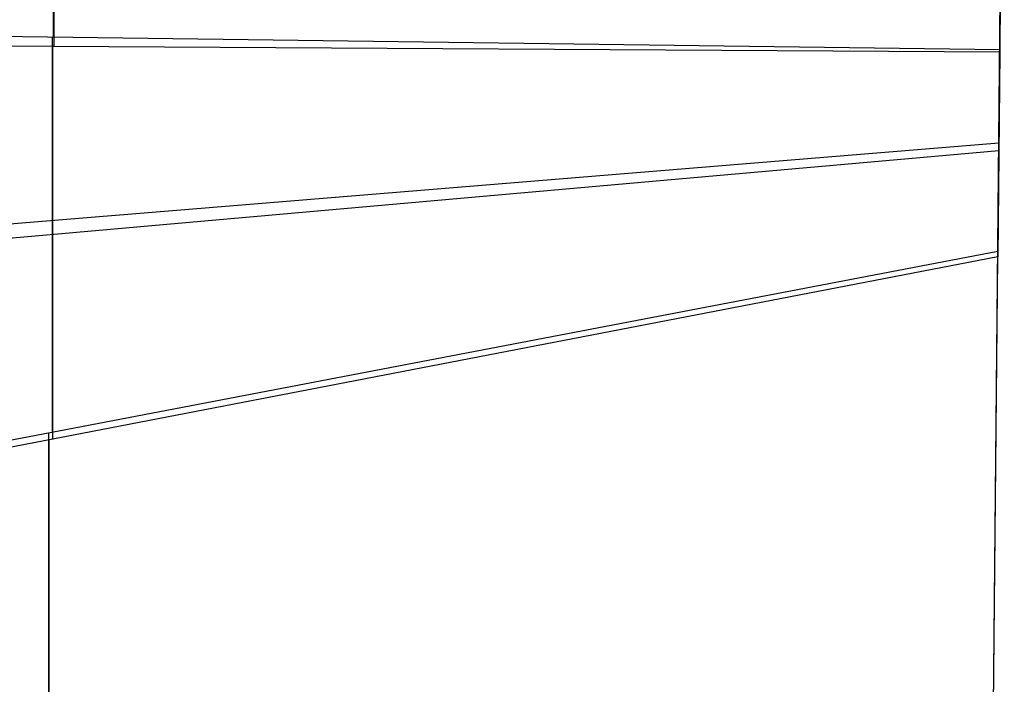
# Model space of a CAD drawing. Header units: millimetres. Extents: x 8929 to 10091, y -2708 to -1691.
# Tile 16 of 196: x 9507 to 9568, y -2192 to -2151. Entities that reach past the tile are written whole.
import ezdxf

# ---------------------------------------------------------------- set-up
doc = ezdxf.new("R2010")
doc.units = ezdxf.units.MM
doc.layers.add('1', color=7, linetype='Continuous')

msp = doc.modelspace()

# ---------------------------------------------------------------- linework, layer by layer
at = {"layer": '1', "color": 7, "true_color": 0xffffff}
for p, q in [((9563.031, -2686.317, 62.141), (9568.377, -2122.577, 62.141)), ((9509.489, -2151.83, 59.381), (9509.489, -2146.584, 59.783)), ((9568.153, -2146.187, 65.998), (9568.091, -2152.734, 65.87)), ((9568.092, -2152.604, 59.865), (9568.133, -2148.269, 59.894)), ((9509.498, -2149.648, 65.653), (9509.498, -2152.386, 65.383)), ((9568.092, -2152.604, 59.865), (9450.845, -2151.056, 58.896)), ((9450.842, -2152.038, 64.896), (9568.091, -2152.734, 65.87)), ((9509.42, -2159.967, 58.253), (9509.42, -2151.829, 59.38)), ((9509.419, -2152.386, 65.382), (9509.419, -2160.477, 64.27)), ((9568.091, -2152.734, 65.87), (9567.971, -2165.439, 65.367)), ((9567.974, -2165.111, 59.362), (9568.092, -2152.604, 59.865)), ((9450.795, -2169.236, 55.972), (9568.033, -2158.846, 59.574)), ((9450.799, -2167.979, 62.288), (9568.038, -2158.369, 65.608)), ((9509.42, -2168.132, 57.349), (9509.42, -2159.967, 58.253)), ((9509.419, -2160.477, 64.27), (9509.419, -2168.596, 63.377)), ((9567.971, -2165.439, 65.367), (9450.747, -2188.057, 60.036)), ((9567.974, -2165.111, 59.362), (9450.748, -2187.526, 53.97)), ((9565.501, -2425.884, 63.7), (9567.971, -2165.439, 65.367)), ((9565.502, -2425.72, 57.796), (9567.974, -2165.111, 59.362)), ((9509.419, -2168.596, 63.377), (9509.419, -2176.737, 62.704)), ((9509.42, -2176.319, 56.668), (9509.42, -2168.132, 57.349)), ((9509.2, -2353.638, 50.986), (9509.2, -2176.361, 56.658)), ((9509.199, -2176.779, 62.694), (9509.199, -2353.913, 56.803))]:
    msp.add_line(p, q, dxfattribs=at)

doc.saveas('drawing.dxf')
